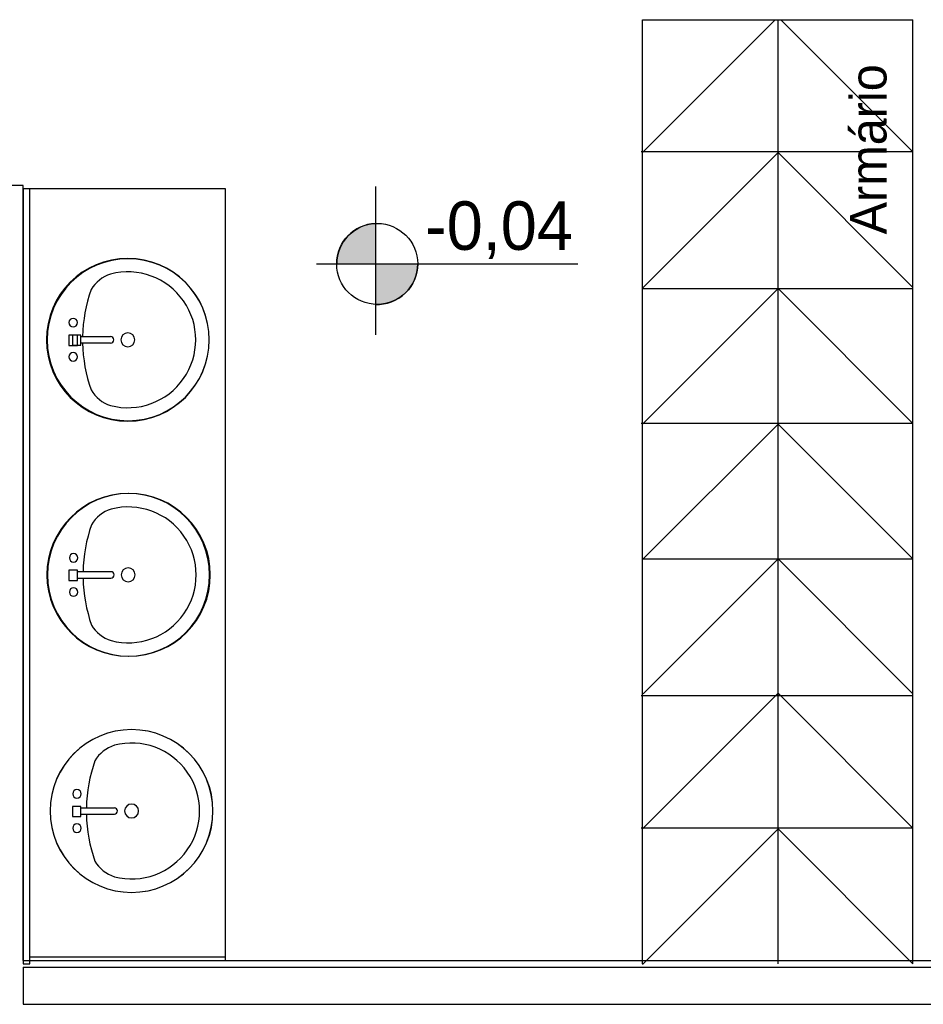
# Model space of a CAD drawing. Header units: millimetres. Extents: x 4 to 3534, y 14 to 98.
# Tile 108 of 161: x 44.41 to 47.09, y 37.67 to 40.59. Entities that reach past the tile are written whole.
import ezdxf

# ---------------------------------------------------------------- set-up
doc = ezdxf.new("R2010")
doc.units = ezdxf.units.MM
doc.header["$MEASUREMENT"] = 0
doc.styles.add('CenturyGothic', font='GOTHIC.TTF')

msp = doc.modelspace()

# ---------------------------------------------------------------- hatches: boundary and pattern name
at = {"linetype": 'Continuous'}
for color, points in [(7, [(45.3571, 39.86564), (45.46798, 39.86564), (45.46798, 39.98554), (45.43796, 39.98034), (45.41021, 39.96784), (45.38652, 39.94864), (45.3684, 39.92414), (45.3571, 39.89584), (45.3532, 39.86564), (45.3571, 39.86564)]), (7, [(45.46798, 39.74574), (45.49552, 39.74774), (45.52188, 39.75594), (45.54566, 39.77004), (45.56644, 39.79034), (45.58066, 39.81224), (45.59002, 39.83824), (45.5932, 39.86564), (45.46798, 39.86564), (45.46798, 39.74774), (45.46798, 39.74574)]), (256, [(44.7371, 38.70244), (44.7918, 38.70884), (44.8423, 38.72664), (44.8875, 38.75514), (44.9257, 38.79334), (44.9545, 38.83904), (44.9723, 38.89004), (44.9783, 38.94424), (44.9723, 38.99744), (44.9524, 39.05174), (44.9257, 39.09424), (44.8844, 39.13434), (44.8389, 39.16214), (44.7882, 39.17934), (44.7908, 39.17834), (44.8418, 39.15984), (44.8876, 39.13034), (44.9257, 39.09094), (44.9524, 39.04844), (44.9703, 38.99744), (44.9763, 38.94374), (44.9703, 38.89004), (44.9524, 38.83904), (44.9237, 38.79334), (44.8854, 38.75514), (44.8397, 38.72634), (44.7886, 38.70854), (44.737, 38.70244), (44.7371, 38.70244)]), (256, [(44.7448, 38.00244), (44.7448, 38.00254), (44.6911, 38.00864), (44.6401, 38.02654), (44.5943, 38.05534), (44.5561, 38.09374), (44.5273, 38.13984), (44.5095, 38.19244), (44.5037, 38.24374), (44.5098, 38.29744), (44.5276, 38.34844), (44.5564, 38.39424), (44.5946, 38.43244), (44.6403, 38.46114), (44.6913, 38.47904), (44.691, 38.47904), (44.6398, 38.46104), (44.5943, 38.43244), (44.5559, 38.39394), (44.527, 38.34754), (44.5094, 38.29634), (44.5037, 38.24144), (44.5099, 38.18894), (44.5278, 38.13844), (44.5561, 38.09334), (44.595, 38.05464), (44.6407, 38.02614), (44.6914, 38.00844), (44.7447, 38.00244), (44.7448, 38.00244)])]:
    msp.add_hatch(color=color, dxfattribs=at).paths.add_polyline_path(points)

# ---------------------------------------------------------------- linework, layer by layer
at = {"color": 7}
for p, q in [((46.25928, 40.58974), (47.06161, 40.58974)), ((46.25928, 40.19564), (46.65341, 40.58974)), ((46.25928, 37.79064), (46.25928, 40.58974)), ((46.66163, 37.79064), (46.66163, 40.58974)), ((47.06161, 40.19804), (46.66986, 40.58974)), ((47.06161, 37.79064), (47.06161, 40.58974)), ((47.06161, 40.19804), (46.25541, 40.19804)), ((46.25928, 39.79334), (46.66163, 40.19564)), ((47.06161, 39.79564), (46.66163, 40.19564)), ((44.4232, 40.09824), (43.6132, 40.09824)), ((44.4232, 37.80064), (44.4232, 40.09824)), ((44.4432, 40.08834), (44.4232, 40.08834)), ((44.4232, 40.08834), (44.4232, 37.79064)), ((44.4432, 37.79064), (44.4432, 40.08834)), ((45.0232, 40.08824), (44.4432, 40.08824)), ((45.0232, 37.81064), (45.0232, 40.08824)), ((45.46798, 40.09544), (45.46798, 39.65544)), ((45.46798, 39.98554), (45.46798, 39.74574)), ((45.2931, 39.86564), (46.06798, 39.86564)), ((45.3532, 39.86564), (45.5932, 39.86564)), ((46.25928, 39.39064), (46.66163, 39.79304)), ((46.26199, 39.79304), (47.06128, 39.79304)), ((47.06161, 39.39304), (46.66163, 39.79304)), ((44.5845, 39.65424), (44.5593, 39.65424)), ((44.5593, 39.65424), (44.5593, 39.62424)), ((44.5945, 39.65454), (44.5693, 39.65454)), ((44.5693, 39.65454), (44.5693, 39.62454)), ((44.5845, 39.62424), (44.5845, 39.65424)), ((44.5945, 39.62454), (44.5945, 39.65454)), ((44.5945, 39.65024), (44.6826, 39.65024)), ((44.5593, 39.62424), (44.5845, 39.62424)), ((44.5693, 39.62454), (44.5945, 39.62454)), ((44.5945, 39.63124), (44.6826, 39.63124)), ((47.06161, 39.39304), (46.25541, 39.39304)), ((46.26199, 38.99104), (46.66163, 39.39064)), ((47.06128, 38.99104), (46.66163, 39.39064)), ((47.06163, 39.03564), (47.06163, 39.30564)), ((46.26163, 38.59104), (46.66163, 38.99104)), ((46.26199, 38.99104), (47.06128, 38.99104)), ((47.06161, 38.59104), (46.66163, 38.99104)), ((44.5845, 38.95744), (44.5593, 38.95744)), ((44.5593, 38.95744), (44.5593, 38.92744)), ((44.5845, 38.92744), (44.5845, 38.95744)), ((44.5845, 38.95334), (44.6839, 38.95334)), ((44.5593, 38.92744), (44.5845, 38.92744)), ((44.5845, 38.93424), (44.6839, 38.93424)), ((46.25928, 38.19064), (46.66163, 38.59304)), ((47.06161, 38.19304), (46.66163, 38.59304)), ((47.06161, 38.58474), (46.25541, 38.58474)), ((44.5945, 38.25754), (44.5693, 38.25754)), ((44.5693, 38.25754), (44.5693, 38.22754)), ((44.5945, 38.22754), (44.5945, 38.25754)), ((44.5945, 38.25334), (44.6939, 38.25334)), ((44.5693, 38.22754), (44.5945, 38.22754)), ((44.5945, 38.23424), (44.6939, 38.23424)), ((47.06161, 38.19304), (46.25541, 38.19304)), ((46.25928, 37.78834), (46.66163, 38.19064)), ((47.06161, 37.79064), (46.66163, 38.19064)), ((47.06163, 37.80064), (47.06163, 38.07064)), ((45.0232, 37.81064), (44.4432, 37.81064)), ((45.0232, 37.80064), (45.0232, 37.81064)), ((44.4232, 37.80064), (48.05354, 37.80064)), ((44.4232, 37.79064), (44.4432, 37.79064)), ((44.4232, 37.78064), (49.4832, 37.78064)), ((44.4232, 37.78064), (44.4232, 37.67064)), ((44.4232, 37.67064), (49.4832, 37.67064))]:
    msp.add_line(p, q, dxfattribs=at)
msp.add_circle((45.4732, 39.86564), 0.12, dxfattribs=at)
for centre, radius, start, end in [((45.4732, 39.86564), 0.12, 92.4939, 180), ((44.7337, 39.64074), 0.2413, 90, 270), ((44.7348, 39.64074), 0.24, 90, 270), ((44.7337, 39.64074), 0.2413, 270, 90), ((44.7348, 39.64074), 0.24, 270, 90), ((45.4732, 39.86564), 0.12, 267.506, 0), ((44.7146, 39.73604), 0.10455, 107.81, 149.207), ((44.7337, 39.64074), 0.20141, 255.307, 104.693), ((45.0519, 39.64074), 0.45228, 160.791, 178.793), ((44.5717, 39.69154), 0.0127, 90, 270), ((44.5717, 39.69154), 0.0127, 270, 90), ((44.6826, 39.64074), 0.00953, 270, 90), ((44.7337, 39.64074), 0.02064, 90, 270), ((44.7337, 39.64074), 0.02064, 270, 90), ((45.0519, 39.64074), 0.45228, 181.207, 199.209), ((44.5717, 39.58994), 0.0127, 90, 270), ((44.5717, 39.58994), 0.0127, 270, 90), ((44.7146, 39.54544), 0.10455, 210.793, 252.19), ((44.735, 38.94374), 0.2413, 90, 270), ((44.7371, 38.94374), 0.2413, 90, 270), ((44.735, 38.94374), 0.2413, 270, 90), ((44.7371, 38.94374), 0.2413, 270, 90), ((44.735, 38.94374), 0.20141, 255.307, 104.693), ((44.7159, 39.03904), 0.10455, 107.81, 149.207), ((45.0532, 38.94374), 0.45228, 160.791, 178.793), ((44.5731, 38.99454), 0.0127, 90, 270), ((44.5731, 38.99454), 0.0127, 270, 90), ((44.6839, 38.94374), 0.00953, 270, 90), ((44.735, 38.94374), 0.02064, 90, 270), ((44.735, 38.94374), 0.02064, 270, 90), ((45.0532, 38.94374), 0.45228, 181.207, 199.209), ((44.5731, 38.89294), 0.0127, 90, 270), ((44.5731, 38.89294), 0.0127, 270, 90), ((44.7159, 38.84854), 0.10455, 210.793, 252.19), ((44.7448, 38.24374), 0.2413, 90, 270), ((44.745, 38.24374), 0.2413, 90, 270), ((44.7448, 38.24374), 0.2413, 270, 90), ((44.745, 38.24374), 0.2413, 270, 90), ((44.745, 38.24374), 0.20141, 255.307, 104.693), ((44.7259, 38.33904), 0.10455, 107.81, 149.207), ((45.0632, 38.24374), 0.45228, 160.791, 178.793), ((44.5831, 38.29454), 0.0127, 90, 270), ((44.5831, 38.29454), 0.0127, 270, 90), ((44.6939, 38.24374), 0.00953, 270, 90), ((44.745, 38.24374), 0.02064, 90, 270), ((44.745, 38.24374), 0.02064, 270, 90), ((45.0632, 38.24374), 0.45228, 181.207, 199.209), ((44.5831, 38.19294), 0.0127, 90, 270), ((44.5831, 38.19294), 0.0127, 270, 90), ((44.7259, 38.14854), 0.10455, 210.793, 252.19)]:
    msp.add_arc(centre, radius, start, end, dxfattribs=at)

# ---------------------------------------------------------------- texts
at = {"color": 7, "insert": (46.98463, 39.95324), "char_height": 0.107783, "width": 2.180899, "attachment_point": 7, "rotation": 90.00021, "line_spacing_factor": 0.798, "style": 'CenturyGothic'}
msp.add_mtext('Armário', dxfattribs=at)
at = {"color": 7, "insert": (45.6152, 39.88066), "char_height": 0.143711, "width": 1.7231794, "attachment_point": 7, "line_spacing_factor": 0.798, "style": 'CenturyGothic'}
msp.add_mtext('-0,04', dxfattribs=at)

doc.saveas('drawing.dxf')
